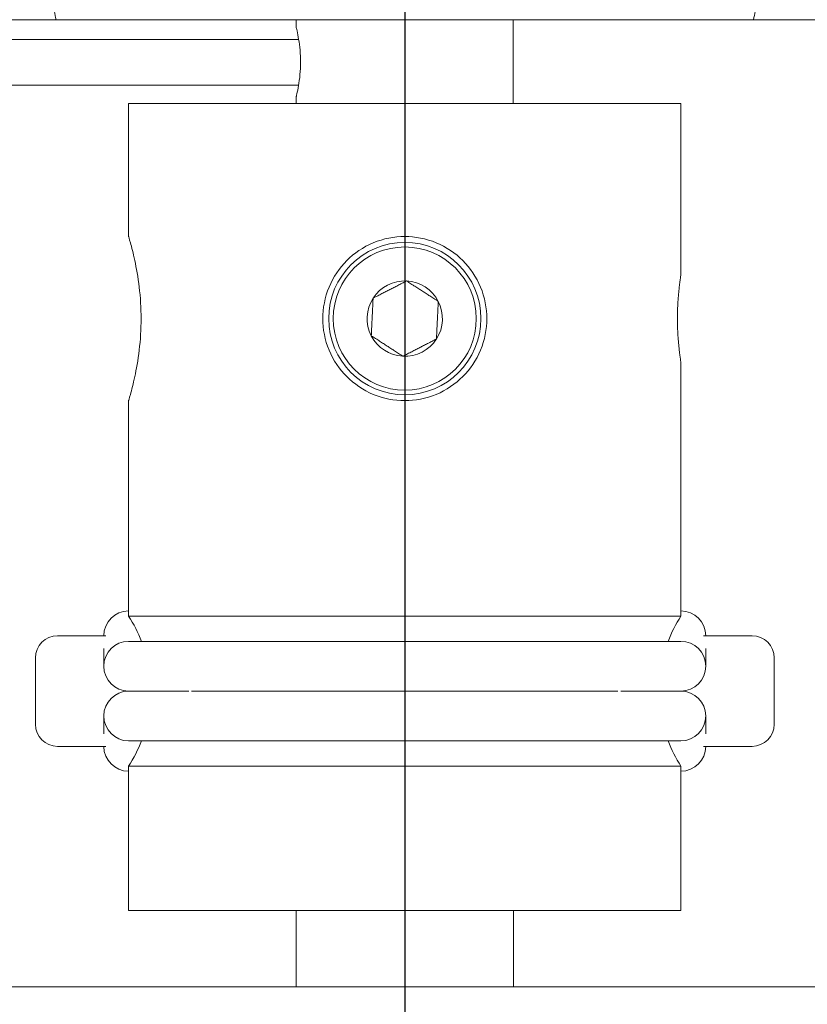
# Model space of a CAD drawing. Header units: inches. Extents: x 1 to 669, y 0 to 417.
# Tile 163 of 256: x 104.07 to 105.49, y 354.5 to 356.28. Entities that reach past the tile are written whole.
import ezdxf

# ---------------------------------------------------------------- set-up
doc = ezdxf.new("R2010")
doc.units = ezdxf.units.IN
doc.header["$LTSCALE"] = 12
doc.header["$MEASUREMENT"] = 0
doc.layers.get('0').update_dxf_attribs({"linetype": 'CONTINUOUS'})
doc.layers.add('D', color=2, linetype='CONTINUOUS')
doc.layers.add('X', color=1, linetype='CONTINUOUS')
doc.layers.add('Leader', color=41, linetype='CONTINUOUS', lineweight=13)
doc.styles.get("Standard").update_dxf_attribs({"font": 'SIMPLEX.SHX', "width": 0.875})
doc.dimstyles.new('STANDARD$0', dxfattribs={"dimscale": 32, "dimtxt": 0.09375, "dimasz": 0.0625, "dimexe": 0.03125, "dimexo": 0.03125, "dimgap": 0.03125, "dimtad": 1, "dimtih": 1, "dimtoh": 1, "dimdec": 4, "dimzin": 12, "dimdsep": 46, "dimlunit": 5, "dimtxsty": 'Standard', "dimcen": -0.03125, "dimclrd": 256, "dimclre": 256, "dimclrt": 256, "dimadec": 0, "dimazin": 0, "dimtfac": 0.875, "dimtdec": 4, "dimtofl": 0, "dimtmove": 0, "dimatfit": 3, "dimfxl": 0, "dimtolj": 1, "dimtzin": 12, "dimlwd": 13, "dimlwe": 13, "dimarcsym": 0})

# ---------------------------------------------------------------- blocks, each defined once
blk = doc.blocks.new('*D15')
at = {"layer": 'D', "linetype": 'Continuous', "lineweight": 13}
for p, q in [((140.3262, 367.0834), (140.3262, 305.4684)), ((43.5878, 363.2643), (43.5878, 305.4684)), ((45.5878, 306.4684), (138.3262, 306.4684))]:
    blk.add_line(p, q, dxfattribs=at)
at = {"layer": 'D', "linetype": 'Continuous'}
for points in [[(45.5878, 306.8017), (45.5878, 306.135), (43.5878, 306.4684)], [(138.3262, 306.8017), (138.3262, 306.135), (140.3262, 306.4684)]]:
    blk.add_solid(points, dxfattribs=at)
at = {"layer": 'D', "linetype": 'Continuous', "lineweight": -3, "insert": (88.1614, 308.9684), "char_height": 3, "attachment_point": 5}
blk.add_mtext('\\A1;97{}{\\C2;%%p1}', dxfattribs=at)
blk = doc.blocks.new('*D16')
at = {"layer": 'D', "linetype": 'Continuous', "lineweight": 13}
for p, q in [((106.3522, 412.3009), (163.557, 412.3009)), ((162.557, 410.3009), (162.557, 377.227)), ((162.557, 327.328), (162.557, 372.227)), ((105.7696, 325.328), (163.557, 325.328))]:
    blk.add_line(p, q, dxfattribs=at)
at = {"layer": 'D', "linetype": 'Continuous'}
for points in [[(162.2237, 410.3009), (162.8904, 410.3009), (162.557, 412.3009)], [(162.2237, 327.328), (162.8904, 327.328), (162.557, 325.328)]]:
    blk.add_solid(points, dxfattribs=at)
at = {"layer": 'D', "linetype": 'Continuous', "lineweight": -3, "insert": (162.557, 374.727), "char_height": 3, "attachment_point": 5}
blk.add_mtext('\\A1;87{}{\\C2;%%p1}', dxfattribs=at)
blk = doc.blocks.new('*D18')
at = {"layer": 'D', "linetype": 'Continuous', "lineweight": 13}
for p, q in [((137.8783, 368.4605), (151.0617, 368.4605)), ((150.0617, 366.4605), (150.0617, 349.3942)), ((150.0617, 327.3279), (150.0617, 344.3942)), ((105.7637, 325.3279), (151.0617, 325.3279))]:
    blk.add_line(p, q, dxfattribs=at)
at = {"layer": 'D', "linetype": 'Continuous'}
for points in [[(149.7283, 366.4605), (150.395, 366.4605), (150.0617, 368.4605)], [(149.7283, 327.3279), (150.395, 327.3279), (150.0617, 325.3279)]]:
    blk.add_solid(points, dxfattribs=at)
at = {"layer": 'D', "linetype": 'Continuous', "lineweight": -3, "insert": (150.0617, 346.8942), "char_height": 3, "attachment_point": 5}
blk.add_mtext('\\A1;43', dxfattribs=at)
blk = doc.blocks.new('*D20')
at = {"layer": 'D', "linetype": 'Continuous', "lineweight": 13}
for p, q in [((76.7637, 367.4605), (76.7637, 312.2413)), ((132.7637, 367.4605), (132.7637, 312.2413)), ((130.7637, 313.2413), (78.7637, 313.2413))]:
    blk.add_line(p, q, dxfattribs=at)
at = {"layer": 'D', "linetype": 'Continuous'}
for points in [[(78.7637, 313.5747), (78.7637, 312.908), (76.7637, 313.2413)], [(130.7637, 313.5747), (130.7637, 312.908), (132.7637, 313.2413)]]:
    blk.add_solid(points, dxfattribs=at)
at = {"layer": 'D', "linetype": 'Continuous', "lineweight": -3, "insert": (97.2028, 315.7413), "char_height": 3, "attachment_point": 5}
blk.add_mtext('\\A1;56', dxfattribs=at)

msp = doc.modelspace()

# ---------------------------------------------------------------- linework, layer by layer
at = {"lineweight": 0}
msp.add_arc((104.76366, 368.48844), 28, 191.850407, 65.469438, dxfattribs=at)
at = {"layer": 'Leader', "linetype": 'Continuous', "lineweight": -3}
msp.add_line((104.76366, 367.08555), (104.76366, 336.25162), dxfattribs=at)
at = {"layer": 'X', "lineweight": 0}
for p, q in [((103.51366, 356.2828), (104.13219, 356.2828)), ((105.39513, 356.2828), (104.13219, 356.2828)), ((104.56716, 356.26832), (104.56716, 356.2828)), ((104.96016, 356.131), (104.96016, 356.2828)), ((105.39513, 356.2828), (106.01366, 356.2828)), ((104.57155, 356.24669), (104.02437, 356.24669)), ((104.02437, 356.16432), (104.57145, 356.16432)), ((104.56716, 356.131), (104.56716, 356.14332)), ((104.26366, 356.131), (105.26366, 356.131)), ((104.26366, 355.8905), (104.26366, 356.131)), ((105.26366, 355.8215), (105.26366, 356.131)), ((105.26366, 355.20365), (105.26366, 355.6625)), ((104.26366, 355.20365), (104.26366, 355.5935)), ((105.26366, 355.20365), (104.26366, 355.20365)), ((104.22259, 355.168), (104.13491, 355.168)), ((105.26366, 355.158), (104.26366, 355.158)), ((105.39241, 355.168), (105.30473, 355.168)), ((104.21866, 355.14534), (104.21866, 355.14459)), ((104.21866, 355.14459), (104.21866, 355.113)), ((105.30866, 355.14459), (105.30866, 355.14534)), ((105.30866, 355.113), (105.30866, 355.14459)), ((104.09491, 355.128), (104.09491, 355.008)), ((105.43241, 355.008), (105.43241, 355.128)), ((104.26366, 355.068), (104.37242, 355.068)), ((104.37242, 355.068), (104.26366, 355.068)), ((104.37772, 355.068), (105.1496, 355.068)), ((105.1496, 355.068), (104.37772, 355.068)), ((105.15453, 355.068), (105.26366, 355.068)), ((105.26366, 355.068), (105.15453, 355.068)), ((104.21866, 355.023), (104.21866, 354.99507)), ((105.30866, 354.99507), (105.30866, 355.023)), ((104.21866, 354.99507), (104.21866, 354.99066)), ((105.30866, 354.99066), (105.30866, 354.99507)), ((104.13491, 354.968), (104.22259, 354.968)), ((104.26366, 354.978), (105.26366, 354.978)), ((105.30473, 354.968), (105.39241, 354.968)), ((104.26366, 354.93236), (105.26366, 354.93236)), ((104.26366, 354.671), (104.26366, 354.93236)), ((105.26366, 354.671), (105.26366, 354.93236)), ((105.26366, 354.671), (104.26366, 354.671)), ((104.56681, 354.5328), (104.56681, 354.671)), ((104.96051, 354.5328), (104.96051, 354.671)), ((106.28531, 354.5328), (103.24201, 354.5328))]:
    msp.add_line(p, q, dxfattribs=at)
for radius in [0.1378, 0.12953]:
    msp.add_circle((104.76366, 355.742), radius, dxfattribs=at)
for centre, radius, start, end in [((104.76366, 355.742), 0.06819, 87.21431, 147.21431), ((104.76366, 355.742), 0.06819, 27.21431, 87.21431), ((104.76366, 355.742), 0.06819, 147.21431, 207.21431), ((104.76366, 355.742), 0.06819, 327.21431, 27.21431), ((104.76366, 355.742), 0.06819, 207.21431, 267.21431), ((104.76366, 355.742), 0.06819, 267.21431, 327.21431), ((104.26366, 355.168), 0.045, 90, 180), ((105.26366, 355.168), 0.045, 0, 90), ((104.05366, 355.068), 0.25, 21.1002, 32.85988), ((105.47366, 355.068), 0.25, 147.14012, 158.8998), ((104.13491, 355.128), 0.04, 90, 180), ((104.26366, 355.113), 0.045, 90, 270), ((105.26366, 355.113), 0.045, 270, 90), ((105.39241, 355.128), 0.04, 0, 90), ((104.26366, 355.023), 0.045, 90, 270), ((105.26366, 355.023), 0.045, 270, 90), ((104.13491, 355.008), 0.04, 180, 270), ((105.39241, 355.008), 0.04, 270, 0), ((104.26366, 354.968), 0.045, 180, 270), ((104.05366, 355.068), 0.25, 327.14012, 338.8998), ((105.47366, 355.068), 0.25, 201.1002, 212.85988), ((105.26366, 354.968), 0.045, 270, 0)]:
    msp.add_arc(centre, radius, start, end, dxfattribs=at)
at = {"layer": 'X', "lineweight": 0, "extrusion": (-3.1314e-18, 3.00999e-16, -1)}
msp.add_ellipse((137.44768, 359.58015), major_axis=(-33.64026, 0.00001), ratio=0.7071068, start_param=-0.1390668, end_param=-0.1377935, dxfattribs=at)
at = {"layer": 'X', "lineweight": 0}
for centre, major_axis, ratio, start_param, end_param in [((72.07964, 359.58014), (33.64026, 0.00003), 0.7071067, -0.1390674, -0.137794), ((104.45116, 355.068), (-0.07874, 0.00003), 0.0002212, 0, 0.0008848)]:
    msp.add_ellipse(centre, major_axis=major_axis, ratio=ratio, start_param=start_param, end_param=end_param, dxfattribs=at)
for points, knots in [([(104.56716, 356.26832), (104.56716, 356.26832), (104.56767, 356.26629), (104.56936, 356.25866), (104.5705, 356.25307), (104.57242, 356.24141), (104.57333, 356.23471), (104.5746, 356.22043), (104.57493, 356.21285), (104.57493, 356.20582)], [0.22582252, 0.22582252, 0.22582252, 0.22582252, 0.28516239, 0.28516239, 0.34450226, 0.34450226, 0.39807366, 0.39807366, 0.45164505, 0.45164505, 0.45164505, 0.45164505]), ([(104.57493, 356.20582), (104.57493, 356.19854), (104.57457, 356.1907), (104.57323, 356.176), (104.57226, 356.16913), (104.57033, 356.15771), (104.56923, 356.15242), (104.56763, 356.14522), (104.56716, 356.14332), (104.56716, 356.14332)], [0.45164505, 0.45164505, 0.45164505, 0.45164505, 0.50714839, 0.50714839, 0.56265172, 0.56265172, 0.61999908, 0.61999908, 0.67734643, 0.67734643, 0.67734643, 0.67734643]), ([(104.26366, 355.8905), (104.26366, 355.8905), (104.26482, 355.88673), (104.26901, 355.87154), (104.27199, 355.86013), (104.27763, 355.83388), (104.28067, 355.81726), (104.285, 355.78071), (104.28622, 355.76077), (104.28622, 355.742)], [-1.71622063, -1.71622063, -1.71622063, -1.71622063, -1.57322267, -1.57322267, -1.43022472, -1.43022472, -1.2871859, -1.2871859, -1.14414708, -1.14414708, -1.14414708, -1.14414708]), ([(104.61516, 355.742), (104.61516, 355.76077), (104.61893, 355.78071), (104.63412, 355.81726), (104.64553, 355.83388), (104.67177, 355.86013), (104.6884, 355.87154), (104.72495, 355.88673), (104.74489, 355.8905), (104.78243, 355.8905), (104.80237, 355.88673), (104.83892, 355.87154), (104.85555, 355.86013), (104.88179, 355.83388), (104.8932, 355.81726), (104.90839, 355.78071), (104.91216, 355.76077), (104.91216, 355.742)], [-2.2882942, -2.2882942, -2.2882942, -2.2882942, -2.1452554, -2.1452554, -2.0022165, -2.0022165, -1.8592186, -1.8592186, -1.7162206, -1.7162206, -1.5732227, -1.5732227, -1.4302247, -1.4302247, -1.2871859, -1.2871859, -1.1441471, -1.1441471, -1.1441471, -1.1441471]), ([(105.2573, 355.742), (105.2573, 355.752), (105.25763, 355.76266), (105.25884, 355.78224), (105.25969, 355.79117), (105.26129, 355.80527), (105.26213, 355.81138), (105.26333, 355.8195), (105.26366, 355.8215), (105.26366, 355.8215)], [-0.60962767, -0.60962767, -0.60962767, -0.60962767, -0.53342337, -0.53342337, -0.45721907, -0.45721907, -0.38101645, -0.38101645, -0.30481383, -0.30481383, -0.30481383, -0.30481383]), ([(104.28622, 355.742), (104.28622, 355.72323), (104.285, 355.70329), (104.28067, 355.66674), (104.27763, 355.65012), (104.27199, 355.62388), (104.26901, 355.61247), (104.26482, 355.59728), (104.26366, 355.5935), (104.26366, 355.5935)], [-1.14414708, -1.14414708, -1.14414708, -1.14414708, -1.00110827, -1.00110827, -0.85806945, -0.85806945, -0.7150715, -0.7150715, -0.57207354, -0.57207354, -0.57207354, -0.57207354]), ([(104.91216, 355.742), (104.91216, 355.72323), (104.90839, 355.70329), (104.8932, 355.66674), (104.88179, 355.65012), (104.85555, 355.62388), (104.83892, 355.61247), (104.80237, 355.59728), (104.78243, 355.5935), (104.74489, 355.5935), (104.72495, 355.59728), (104.6884, 355.61247), (104.67177, 355.62388), (104.64553, 355.65012), (104.63412, 355.66674), (104.61893, 355.70329), (104.61516, 355.72323), (104.61516, 355.742)], [-1.1441471, -1.1441471, -1.1441471, -1.1441471, -1.0011083, -1.0011083, -0.8580695, -0.8580695, -0.7150715, -0.7150715, -0.5720735, -0.5720735, -0.4290756, -0.4290756, -0.2860776, -0.2860776, -0.1430388, -0.1430388, 0, 0, 0, 0]), ([(105.26366, 355.6625), (105.26366, 355.6625), (105.26333, 355.6645), (105.26213, 355.67262), (105.26129, 355.67874), (105.25969, 355.69284), (105.25884, 355.70176), (105.25763, 355.72135), (105.2573, 355.732), (105.2573, 355.742)], [-0.9144415, -0.9144415, -0.9144415, -0.9144415, -0.83823888, -0.83823888, -0.76203627, -0.76203627, -0.68583197, -0.68583197, -0.60962767, -0.60962767, -0.60962767, -0.60962767])]:
    msp.add_open_spline(points, degree=3, knots=knots, dxfattribs=at)
for points, weights in [([(104.76697, 355.81011), (104.73665, 355.79452), (104.70633, 355.77893)], [1.30940107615, 1.51196612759, 1.30940107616]), ([(104.8243, 355.77319), (104.79564, 355.79165), (104.76697, 355.81011)], [1.30940107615, 1.51196612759, 1.30940107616]), ([(104.70302, 355.71082), (104.70467, 355.74487), (104.70633, 355.77893)], [1.30940107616, 1.51196612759, 1.30940107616]), ([(104.82099, 355.70508), (104.82265, 355.73913), (104.8243, 355.77319)], [1.30940107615, 1.51196612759, 1.30940107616]), ([(104.70302, 355.71082), (104.73168, 355.69235), (104.76035, 355.67389)], [1.30940107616, 1.51196612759, 1.30940107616]), ([(104.76035, 355.67389), (104.79067, 355.68948), (104.82099, 355.70508)], [1.30940107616, 1.51196612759, 1.30940107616])]:
    msp.add_rational_spline(points, weights, degree=2, dxfattribs=at)
msp.add_open_spline([(105.15453, 355.06797), (105.15453, 355.06799), (105.15453, 355.06801), (105.15453, 355.06803)], degree=3, dxfattribs=at)

# ---------------------------------------------------------------- dimensions: what is measured, and where the dimension line sits
at = {"layer": 'D', "linetype": 'Continuous', "lineweight": -3}
dim = msp.add_linear_dim(base=(162.55703, 325.32795), p1=(105.35216, 412.30094), p2=(104.76956, 325.32795), angle=90, text='<>{}{\\C2;%%p1}', dimstyle='STANDARD$0', override={"dimdec": 0, "dimtp": 1, "dimtm": 1, "dimarcsym": 1}, dxfattribs=at)
dim.commit()
dim.dimension.update_dxf_attribs({"geometry": '*D16', "text_midpoint": (162.55703, 374.727), "dimtype": 160})
dim = msp.add_linear_dim(base=(76.76366, 313.24134), p1=(132.76366, 368.46055), p2=(76.76366, 368.46055), dimstyle='STANDARD$0', override={"dimdec": 1, "dimarcsym": 1}, dxfattribs=at)
dim.commit()
dim.dimension.update_dxf_attribs({"geometry": '*D20', "text_midpoint": (97.20283, 313.24134), "dimtype": 160})
dim = msp.add_linear_dim(base=(150.06168, 325.32794), p1=(136.87832, 368.46055), p2=(104.76366, 325.32794), angle=90, dimstyle='STANDARD$0', override={"dimdec": 1, "dimarcsym": 1}, dxfattribs=at)
dim.commit()
dim.dimension.update_dxf_attribs({"geometry": '*D18', "text_midpoint": (150.06168, 346.89424), "dimtype": 160})
dim = msp.add_linear_dim(base=(140.32616, 306.46836), p1=(43.58782, 364.26426), p2=(140.32616, 368.08344), text='<>{}{\\C2;%%p1}', dimstyle='STANDARD$0', override={"dimdec": 0, "dimtp": 1, "dimtm": 1, "dimarcsym": 1}, dxfattribs=at)
dim.commit()
dim.dimension.update_dxf_attribs({"geometry": '*D15', "text_midpoint": (88.16139, 306.46836), "dimtype": 160})

doc.saveas('drawing.dxf')
